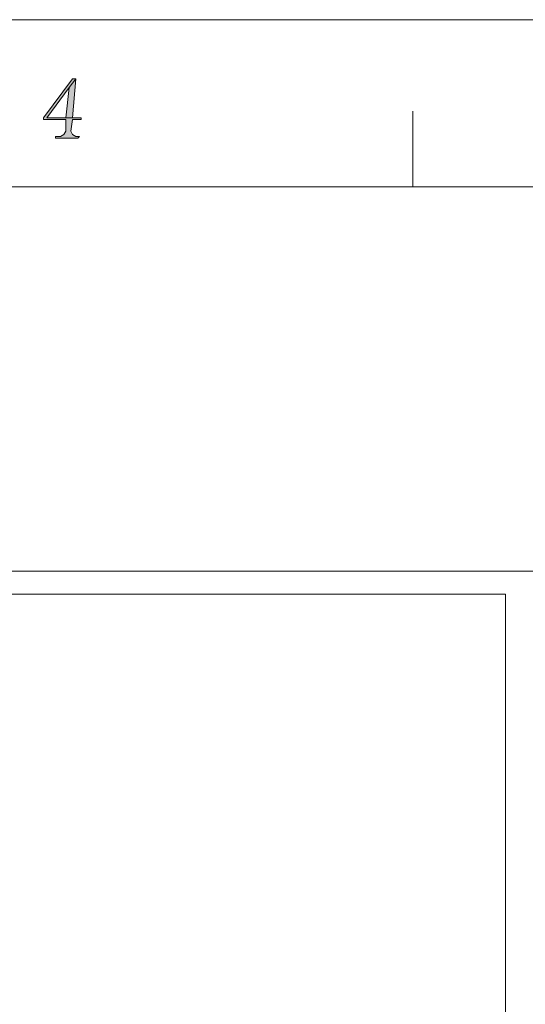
# Model space of a CAD drawing. Header units: millimetres. Extents: x -296 to 295, y -209 to 209.
# Tile 98 of 144: x 30 to 74, y 124 to 209. Entities that reach past the tile are written whole.
import ezdxf
from ezdxf.lldxf.tags import DXFTag

# ---------------------------------------------------------------- set-up
doc = ezdxf.new("R2010")
doc.units = ezdxf.units.MM
doc.header["$MEASUREMENT"] = 0
doc.layers.add('layer 1', color=7, linetype='Continuous')
tags = doc.linetypes.add('New Line10', pattern=[1.5, 1, -0.5]).pattern_tags.tags
tags[6:7] = [DXFTag(74, 4), DXFTag(75, 0), DXFTag(340, '0'), DXFTag(46, 1.0), DXFTag(50, 0.0), DXFTag(44, 0.0), DXFTag(45, 0.0)]
tags[4:5] = [DXFTag(74, 4), DXFTag(75, 0), DXFTag(340, '0'), DXFTag(46, 1.0), DXFTag(50, 0.0), DXFTag(44, 0.0), DXFTag(45, 0.0)]
tags = doc.linetypes.add('New Line7', pattern=[1.5, 1, -0.5]).pattern_tags.tags
tags[6:7] = [DXFTag(74, 4), DXFTag(75, 0), DXFTag(340, '0'), DXFTag(46, 1.0), DXFTag(50, 0.0), DXFTag(44, 0.0), DXFTag(45, 0.0)]
tags[4:5] = [DXFTag(74, 4), DXFTag(75, 0), DXFTag(340, '0'), DXFTag(46, 1.0), DXFTag(50, 0.0), DXFTag(44, 0.0), DXFTag(45, 0.0)]

msp = doc.modelspace()

# ---------------------------------------------------------------- hatches: boundary and pattern name
at = {"layer": 'layer 1'}
h = msp.add_hatch(color=1, dxfattribs=at)
edge = h.paths.add_edge_path()
edge.add_spline(control_points=[(35.296, 204.1168), (35.296, 204.1168), (34.9969, 204.1168), (34.9969, 204.1168), (34.9969, 204.1168), (32.4548, 200.7428), (32.4548, 200.7428), (32.4548, 200.7428), (32.4548, 200.5961), (32.4548, 200.5961), (32.4548, 200.5961), (34.3988, 200.5961), (34.3988, 200.5961), (34.3988, 200.5961), (34.3988, 199.5693), (34.3988, 199.5693), (34.3988, 199.5693), (34.2493, 199.2759), (34.2493, 199.2759), (34.2493, 199.2759), (33.9502, 199.1292), (33.9502, 199.1292), (33.9502, 199.1292), (33.5016, 199.1292), (33.5016, 199.1292), (33.5016, 199.1292), (33.5016, 198.9825), (33.5016, 198.9825), (33.5016, 198.9825), (35.4455, 198.9825), (35.4455, 198.9825), (35.4455, 198.9825), (35.5951, 199.1292), (35.5951, 199.1292), (35.5951, 199.1292), (35.296, 199.1292), (35.296, 199.1292), (35.296, 199.1292), (34.9969, 199.2759), (34.9969, 199.2759), (34.9969, 199.2759), (34.8474, 199.5693), (34.8474, 199.5693), (34.8474, 199.5693), (34.9969, 200.5961), (34.9969, 200.5961), (34.9969, 200.5961), (35.7446, 200.5961), (35.7446, 200.5961), (35.7446, 200.5961), (35.7446, 200.7428), (35.7446, 200.7428), (35.7446, 200.7428), (34.9969, 200.7428), (34.9969, 200.7428), (34.9969, 200.7428), (32.7539, 200.7428), (32.7539, 200.7428), (32.7539, 200.7428), (34.6979, 203.3833), (34.6979, 203.3833), (34.6979, 203.3833), (34.6979, 203.3833), (34.6979, 203.3833), (34.6979, 203.3833), (35.296, 204.1168), (35.296, 204.1168)], knot_values=[0, 0, 0, 0, 0.0454545, 0.0454545, 0.0454545, 0.0909091, 0.0909091, 0.0909091, 0.1363636, 0.1363636, 0.1363636, 0.1818182, 0.1818182, 0.1818182, 0.2272727, 0.2272727, 0.2272727, 0.2727273, 0.2727273, 0.2727273, 0.3181818, 0.3181818, 0.3181818, 0.3636364, 0.3636364, 0.3636364, 0.4090909, 0.4090909, 0.4090909, 0.4545455, 0.4545455, 0.4545455, 0.5, 0.5, 0.5, 0.5454545, 0.5454545, 0.5454545, 0.5909091, 0.5909091, 0.5909091, 0.6363636, 0.6363636, 0.6363636, 0.6818182, 0.6818182, 0.6818182, 0.7272727, 0.7272727, 0.7272727, 0.7727273, 0.7727273, 0.7727273, 0.8181818, 0.8181818, 0.8181818, 0.8636364, 0.8636364, 0.8636364, 0.9090909, 0.9090909, 0.9090909, 0.9545455, 0.9545455, 0.9545455, 1, 1, 1, 1], degree=3, periodic=1)
h = msp.add_hatch(color=1, dxfattribs=at)
edge = h.paths.add_edge_path()
edge.add_spline(control_points=[(35.296, 204.1168), (35.296, 204.1168), (34.6979, 203.3833), (34.6979, 203.3833), (34.6979, 203.3833), (34.3988, 200.7428), (34.3988, 200.7428), (34.3988, 200.7428), (32.7539, 200.7428), (32.7539, 200.7428), (32.7539, 200.7428), (34.9969, 200.7428), (34.9969, 200.7428), (34.9969, 200.7428), (35.296, 204.1168), (35.296, 204.1168)], knot_values=[0, 0, 0, 0, 0.2, 0.2, 0.2, 0.4, 0.4, 0.4, 0.6, 0.6, 0.6, 0.8, 0.8, 0.8, 1, 1, 1, 1], degree=3, periodic=1)

# ---------------------------------------------------------------- linework, layer by layer
at = {"layer": 'layer 1', "color": 1, "lineweight": 0}
msp.add_open_spline([(295.3283, 209.2747), (295.3283, 209.2747), (295.3283, -208.9236), (295.3283, -208.9236), (295.3283, -208.9236), (-296.1944, -208.9236), (-296.1944, -208.9236), (-296.1944, -208.9236), (-296.1944, 209.2747), (-296.1944, 209.2747), (-296.1944, 209.2747), (295.3283, 209.2747), (295.3283, 209.2747)], degree=3, knots=[0, 0, 0, 0, 0.25, 0.25, 0.25, 0.5, 0.5, 0.5, 0.75, 0.75, 0.75, 1, 1, 1, 1], dxfattribs=at)
at = {"layer": 'layer 1', "lineweight": 0}
for points, knots in [([(35.296, 204.1168), (35.296, 204.1168), (34.9969, 204.1168), (34.9969, 204.1168), (34.9969, 204.1168), (32.4548, 200.7428), (32.4548, 200.7428), (32.4548, 200.7428), (32.4548, 200.5961), (32.4548, 200.5961), (32.4548, 200.5961), (34.3988, 200.5961), (34.3988, 200.5961), (34.3988, 200.5961), (34.3988, 199.5693), (34.3988, 199.5693), (34.3988, 199.5693), (34.2493, 199.2759), (34.2493, 199.2759), (34.2493, 199.2759), (33.9502, 199.1292), (33.9502, 199.1292), (33.9502, 199.1292), (33.5016, 199.1292), (33.5016, 199.1292), (33.5016, 199.1292), (33.5016, 198.9825), (33.5016, 198.9825), (33.5016, 198.9825), (35.4455, 198.9825), (35.4455, 198.9825), (35.4455, 198.9825), (35.5951, 199.1292), (35.5951, 199.1292), (35.5951, 199.1292), (35.296, 199.1292), (35.296, 199.1292), (35.296, 199.1292), (34.9969, 199.2759), (34.9969, 199.2759), (34.9969, 199.2759), (34.8474, 199.5693), (34.8474, 199.5693), (34.8474, 199.5693), (34.9969, 200.5961), (34.9969, 200.5961), (34.9969, 200.5961), (35.7446, 200.5961), (35.7446, 200.5961), (35.7446, 200.5961), (35.7446, 200.7428), (35.7446, 200.7428), (35.7446, 200.7428), (34.9969, 200.7428), (34.9969, 200.7428), (34.9969, 200.7428), (32.7539, 200.7428), (32.7539, 200.7428), (32.7539, 200.7428), (34.6979, 203.3833), (34.6979, 203.3833), (34.6979, 203.3833), (34.6979, 203.3833), (34.6979, 203.3833), (34.6979, 203.3833), (35.296, 204.1168), (35.296, 204.1168)], [0, 0, 0, 0, 0.0454545, 0.0454545, 0.0454545, 0.0909091, 0.0909091, 0.0909091, 0.1363636, 0.1363636, 0.1363636, 0.1818182, 0.1818182, 0.1818182, 0.2272727, 0.2272727, 0.2272727, 0.2727273, 0.2727273, 0.2727273, 0.3181818, 0.3181818, 0.3181818, 0.3636364, 0.3636364, 0.3636364, 0.4090909, 0.4090909, 0.4090909, 0.4545455, 0.4545455, 0.4545455, 0.5, 0.5, 0.5, 0.5454545, 0.5454545, 0.5454545, 0.5909091, 0.5909091, 0.5909091, 0.6363636, 0.6363636, 0.6363636, 0.6818182, 0.6818182, 0.6818182, 0.7272727, 0.7272727, 0.7272727, 0.7727273, 0.7727273, 0.7727273, 0.8181818, 0.8181818, 0.8181818, 0.8636364, 0.8636364, 0.8636364, 0.9090909, 0.9090909, 0.9090909, 0.9545455, 0.9545455, 0.9545455, 1, 1, 1, 1]), ([(35.296, 204.1168), (35.296, 204.1168), (34.6979, 203.3833), (34.6979, 203.3833), (34.6979, 203.3833), (34.3988, 200.7428), (34.3988, 200.7428), (34.3988, 200.7428), (32.7539, 200.7428), (32.7539, 200.7428), (32.7539, 200.7428), (34.9969, 200.7428), (34.9969, 200.7428), (34.9969, 200.7428), (35.296, 204.1168), (35.296, 204.1168)], [0, 0, 0, 0, 0.2, 0.2, 0.2, 0.4, 0.4, 0.4, 0.6, 0.6, 0.6, 0.8, 0.8, 0.8, 1, 1, 1, 1])]:
    msp.add_open_spline(points, degree=3, knots=knots, dxfattribs=at)
at = {"layer": 'layer 1', "color": 1, "lineweight": 0}
msp.add_open_spline([(64.6024, 201.3296), (64.6024, 201.3296), (64.6024, 194.7284), (64.6024, 194.7284)], degree=3, dxfattribs=at)
at = {"layer": 'layer 1', "color": 5, "lineweight": 0}
msp.add_open_spline([(-281.2487, 194.7284), (-281.2487, 194.7284), (-281.2487, -197.0649), (-281.2487, -197.0649), (-281.2487, -197.0649), (283.3586, -197.0649), (283.3586, -197.0649)], degree=3, knots=[0, 0, 0, 0, 0.5, 0.5, 0.5, 1, 1, 1, 1], dxfattribs=at)
msp.add_open_spline([(283.3586, 194.7284), (283.3586, 194.7284), (-281.2487, 194.7284), (-281.2487, 194.7284)], degree=3, dxfattribs=at)
at = {"layer": 'layer 1', "lineweight": 0}
msp.add_open_spline([(-9.9041, 161.3214), (-9.9041, 161.3214), (88.6475, 161.3214), (88.6475, 161.3214)], degree=3, dxfattribs=at)
at = {"layer": 'layer 1', "linetype": 'New Line7', "lineweight": 9}
msp.add_open_spline([(3.6719, 159.3214), (3.6719, 159.3214), (72.6719, 159.3214), (72.6719, 159.3214)], degree=3, dxfattribs=at)
at = {"layer": 'layer 1', "linetype": 'New Line10', "lineweight": 9}
msp.add_open_spline([(72.6719, 159.3214), (72.6719, 159.3214), (72.6719, 3.3214), (72.6719, 3.3214)], degree=3, dxfattribs=at)

doc.saveas('drawing.dxf')
